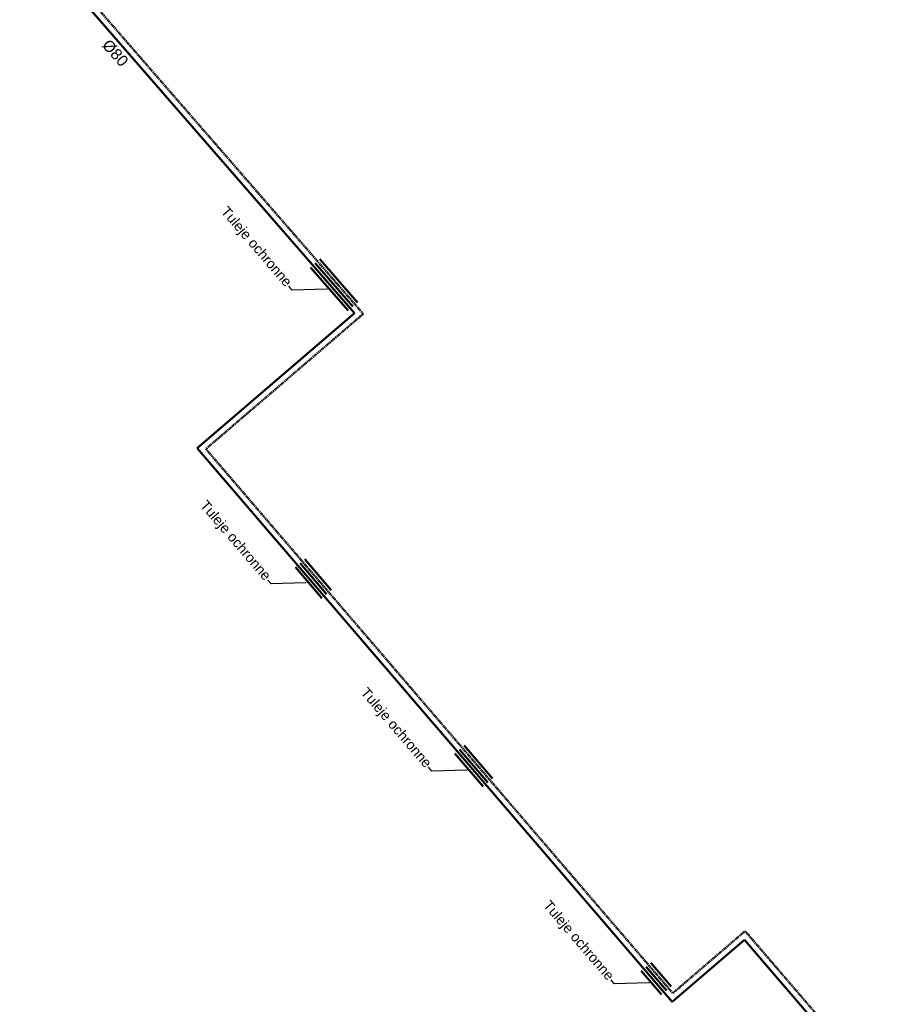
# Model space of a CAD drawing. Header units: centimetres. Extents: x -3333 to 9047, y 3572 to 17425.
# Tile 2 of 7: x -2050 to -638, y 5795 to 7376. Entities that reach past the tile are written whole.
import ezdxf
from ezdxf import colors
from ezdxf.entities.mleader import LeaderData, LeaderLine
from ezdxf.math import Vec2, Vec3

# ---------------------------------------------------------------- set-up
doc = ezdxf.new("R2010")
doc.units = ezdxf.units.CM
doc.header["$LTSCALE"] = 0.2
doc.linetypes.add('DASHED', pattern=[0.75, 0.5, -0.25])
for name, color, linetype, lineweight in [('2DH_PLS_p', 170, 'DASHED', 50), ('2DH_PLS_sp', 6, 'Continuous', 50), ('2DH_PLS_z', 240, 'Continuous', 50), ('_OPIS', 7, 'Continuous', 20)]:
    doc.layers.add(name, color=color, linetype=linetype, lineweight=lineweight)
doc.styles.add('_OPIS AKSONOMETRIA', font='arial.ttf', dxfattribs={"height": 18})
doc.styles.get("Standard").update_dxf_attribs({"font": 'arial.ttf'})

msp = doc.modelspace()

# ---------------------------------------------------------------- linework, layer by layer
at = {"layer": '2DH_PLS_p', "ltscale": 20}
for p, q in [((-2049.3, 7537), (-1498.5, 6903.6)), ((-1498.5, 6903.6), (-1751.3, 6686.7)), ((-1751.3, 6686.7), (-1001.4, 5812.8)), ((-1001.4, 5812.8), (-885.2, 5912.6)), ((-885.2, 5912.6), (-637.5, 5624))]:
    msp.add_line(p, q, dxfattribs=at)
at = {"layer": '2DH_PLS_sp'}
for p, q in [((-1568.2, 6991.4), (-1507.9, 6921.9)), ((-1583.4, 6978.3), (-1523, 6908.9)), ((-1575.8, 6984.9), (-1515.5, 6915.4)), ((-1575.8, 6984.8), (-1515.4, 6915.4)), ((-1600, 6503.3), (-1557.7, 6453.4)), ((-1600, 6503.3), (-1557.7, 6453.4)), ((-1592.4, 6509.7), (-1550.1, 6459.9)), ((-1607.6, 6496.8), (-1565.3, 6446.9)), ((-1351.4, 6197.7), (-1305.8, 6144.6)), ((-1343.8, 6204.2), (-1298.3, 6151.1)), ((-1343.8, 6204.2), (-1298.3, 6151.1)), ((-1336.3, 6210.7), (-1290.7, 6157.6)), ((-1044.3, 5855.1), (-1011.7, 5817.2)), ((-1044.3, 5855.1), (-1011.7, 5817.2)), ((-1036.7, 5861.6), (-1004.1, 5823.7)), ((-1051.9, 5848.6), (-1019.3, 5810.7))]:
    msp.add_line(p, q, dxfattribs=at)
at = {"layer": '2DH_PLS_z'}
for p, q in [((-2050.3, 7522.9), (-1512.7, 6904.6)), ((-1512.7, 6904.6), (-1765.4, 6687.8)), ((-1765.4, 6687.8), (-1002.5, 5798.7)), ((-1002.5, 5798.7), (-886.2, 5898.5)), ((-886.2, 5898.5), (-651.6, 5625.1))]:
    msp.add_line(p, q, dxfattribs=at)

# ---------------------------------------------------------------- texts
at = {"layer": '_OPIS', "insert": (-1896.9, 7322.4), "char_height": 18, "width": 150, "attachment_point": 5, "rotation": 311.9713}
msp.add_mtext('\\pxqc;%%C80', dxfattribs=at)

# ---------------------------------------------------------------- leaders
at = {"layer": '_OPIS'}
ml = msp.add_multileader_mtext('Standard', dxfattribs=at)
ml.set_content('\\A1;Tuleje ochronne', color=256, style='_OPIS AKSONOMETRIA')
ml.set_leader_properties()
ml.build(insert=Vec2(0, 0))
ctx = ml.context
ctx.base_point, ctx.char_height, ctx.plane_origin, ctx.plane_x_axis, ctx.plane_y_axis = Vec3(-1724.2, 7071.5), 16, Vec3(-1946.6, 6640.7), Vec3(0.651741, -0.758441), Vec3(0.758441, 0.651741)
ctx.text_align_type = 2
notes = []
notes.append((ctx, [(1, (1, 1, 0), (-1612.9, 6941.9), (-0.651741, 0.758441), 8, [(1, [(-1553.2, 6943.6)], 0, [])])]))
ctx.mtext.insert, ctx.mtext.text_direction, ctx.mtext.rotation, ctx.mtext.width, ctx.mtext.alignment, ctx.mtext.flow_direction = Vec3(-1611.5, 6956.3), Vec3(0.651741, -0.758441), 5.422267, 420.28, 3, 5
ml = msp.add_multileader_mtext('Standard', dxfattribs=at)
ml.set_content('\\A1;Tuleje ochronne', color=256, style='_OPIS AKSONOMETRIA')
ml.set_leader_properties()
ml.build(insert=Vec2(0, 0))
ctx = ml.context
ctx.base_point, ctx.char_height, ctx.plane_origin, ctx.plane_x_axis, ctx.plane_y_axis = Vec3(-1757.6, 6599.7), 16, Vec3(-1980, 6168.8), Vec3(0.651741, -0.758441), Vec3(0.758441, 0.651741)
ctx.text_align_type = 2
notes.append((ctx, [(1, (1, 1, 0), (-1646.3, 6470.1), (-0.651741, 0.758441), 8, [(1, [(-1586.6, 6471.8)], 0, [])])]))
ctx.mtext.insert, ctx.mtext.text_direction, ctx.mtext.rotation, ctx.mtext.width, ctx.mtext.alignment, ctx.mtext.flow_direction = Vec3(-1645, 6484.5), Vec3(0.651741, -0.758441), 5.422267, 420.28, 3, 5
ml = msp.add_multileader_mtext('Standard', dxfattribs=at)
ml.set_content('\\A1;Tuleje ochronne', color=256, style='_OPIS AKSONOMETRIA')
ml.set_leader_properties()
ml.build(insert=Vec2(0, 0))
ctx = ml.context
ctx.base_point, ctx.char_height, ctx.plane_origin, ctx.plane_x_axis, ctx.plane_y_axis = Vec3(-1499.7, 6299.1), 16, Vec3(-1722, 5868.2), Vec3(0.651741, -0.758441), Vec3(0.758441, 0.651741)
ctx.text_align_type = 2
notes.append((ctx, [(1, (1, 1, 0), (-1388.3, 6169.5), (-0.651741, 0.758441), 8, [(1, [(-1328.6, 6171.1)], 0, [])])]))
ctx.mtext.insert, ctx.mtext.text_direction, ctx.mtext.rotation, ctx.mtext.width, ctx.mtext.alignment, ctx.mtext.flow_direction = Vec3(-1387, 6183.8), Vec3(0.651741, -0.758441), 5.422267, 420.28, 3, 5
ml = msp.add_multileader_mtext('Standard', dxfattribs=at)
ml.set_content('\\A1;Tuleje ochronne', color=256, style='_OPIS AKSONOMETRIA')
ml.set_leader_properties()
ml.build(insert=Vec2(0, 0))
ctx = ml.context
ctx.base_point, ctx.char_height, ctx.plane_origin, ctx.plane_x_axis, ctx.plane_y_axis = Vec3(-1206.6, 5957.6), 16, Vec3(-1429, 5526.7), Vec3(0.651741, -0.758441), Vec3(0.758441, 0.651741)
ctx.text_align_type = 2
notes.append((ctx, [(1, (1, 1, 0), (-1095.3, 5828), (-0.651741, 0.758441), 8, [(1, [(-1035.6, 5829.6)], 0, [])])]))
ctx.mtext.insert, ctx.mtext.text_direction, ctx.mtext.rotation, ctx.mtext.width, ctx.mtext.alignment, ctx.mtext.flow_direction = Vec3(-1093.9, 5842.3), Vec3(0.651741, -0.758441), 5.422267, 420.28, 3, 5
for ctx, leaders in notes:
    for number, flags, end, landing, length, lines in leaders:
        leader = LeaderData()
        leader.index, (leader.has_last_leader_line, leader.has_dogleg_vector, leader.attachment_direction) = number, flags
        leader.last_leader_point, leader.dogleg_vector, leader.dogleg_length = Vec3(end), Vec3(landing), length
        for number, points, colour, breaks in lines:
            line = LeaderLine()
            line.index, line.vertices, line.color, line.breaks = number, Vec3.list(points), colors.encode_raw_color(colour), breaks
            leader.lines.append(line)
        ctx.leaders.append(leader)

doc.saveas('drawing.dxf')
